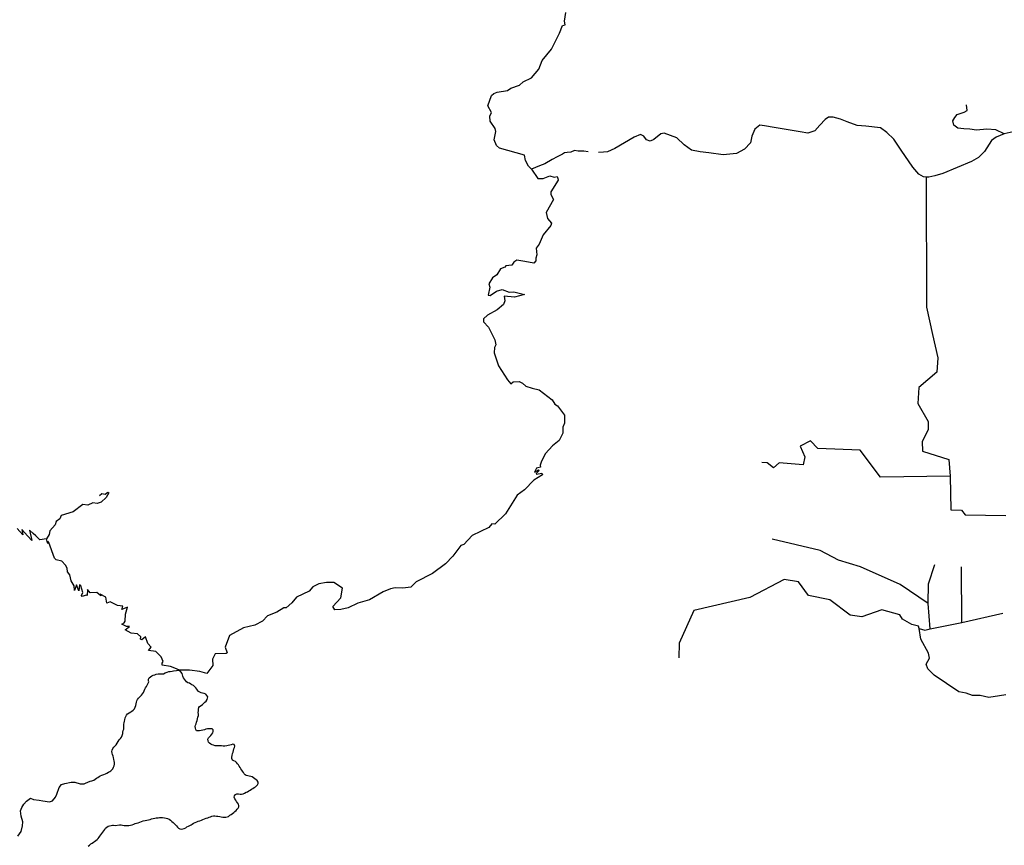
# Model space of a CAD drawing. Header units: millimetres. Extents: x 35 to 72953, y -43 to 70184.
# Tile 39 of 204: x 16755 to 21656, y 34723 to 38832. Entities that reach past the tile are written whole.
import ezdxf

# ---------------------------------------------------------------- set-up
doc = ezdxf.new("R2010")
doc.units = ezdxf.units.MM
doc.layers.add('roads_3', color=3, linetype='Continuous')

msp = doc.modelspace()

# ---------------------------------------------------------------- linework, layer by layer
at = {"layer": 'roads_3'}
for points in [[(19303, 38088.23), (19288.38, 38104.01), (19273.45, 38131.04), (19266.89, 38157.99), (19143.12, 38192.27), (19128.63, 38205.81), (19117.37, 38234.32), (19124.95, 38275.21), (19121.1, 38290.07), (19096.67, 38326.45), (19095, 38352.73), (19103.69, 38370.45), (19085.36, 38403.17), (19103.41, 38454.92), (19115.85, 38464.55), (19131.58, 38471.74), (19183.09, 38479.77), (19199.77, 38492.27), (19242.25, 38506.19), (19261.58, 38523.02), (19303.22, 38543.48), (19339.23, 38586.22), (19356.04, 38629.88), (19401.3, 38685.36), (19442.35, 38765.12), (19456.42, 38802.79), (19470.36, 38807.32), (19467.65, 38824.84), (19473.63, 38867.51)], [(21655.75, 38263.54), (21614.56, 38283.68), (21568.5, 38287.74), (21517.58, 38282.97), (21485.26, 38287.82), (21455.35, 38288.66), (21425.46, 38291.9), (21405.27, 38307.2), (21400.44, 38328.92), (21409.35, 38345.81), (21420.68, 38360.27), (21441.69, 38366.68), (21455.43, 38372.3), (21471.61, 38380.32), (21468.41, 38409.29)], [(21230.95, 38063.34), (21200.61, 38099.08), (21143.31, 38182.79), (21105.38, 38237.52), (21070.66, 38271.34), (21039.97, 38293.88), (20967.25, 38302), (20924.42, 38306.06), (20874.33, 38324.6), (20841.21, 38337.51), (20804.04, 38346.4), (20781.42, 38347.22), (20764.43, 38335.98), (20737.74, 38307.05), (20712.65, 38278.93), (20677.89, 38266.9), (20639.91, 38274.17), (20510.63, 38296.02), (20462.14, 38303.31), (20439.52, 38306.56), (20414.45, 38288.09), (20399.87, 38252.71), (20393.37, 38218.94), (20363.43, 38187.6), (20322.19, 38165.93), (20255.92, 38159.57), (20185.61, 38170.1), (20142.78, 38174.17), (20099.16, 38183.06), (20062.01, 38209.64), (20026.49, 38245.07), (19962.67, 38267.65), (19945.7, 38264.46), (19911.72, 38235.54), (19893.11, 38227.35), (19874.55, 38233.97), (19861.63, 38253.29), (19845.48, 38261.35), (19813.13, 38247.71), (19717.71, 38191.52), (19680.51, 38174.68), (19661.12, 38173.08), (19636.07, 38171.5)], [(21700.22, 38274.75), (21655.75, 38263.54), (21616.15, 38248.29), (21591.88, 38230.62), (21557.08, 38175.96), (21527.96, 38147.04), (21493.18, 38126.15), (21349.28, 38066.77), (21310.48, 38054.74), (21280.57, 38048.34), (21267.88, 38049.12), (21253.9, 38049.97), (21230.95, 38063.34)], [(19584.34, 38174.78), (19562.53, 38178.02), (19535.05, 38178.05), (19517.27, 38180.49), (19497.86, 38172.47), (19479.27, 38170.88), (19467.15, 38169.29), (19456.64, 38162.86), (19429.96, 38150.02), (19405.7, 38136.38), (19368.5, 38114.71), (19341.81, 38105.08), (19303, 38088.23)], [(19303, 38088.23), (19334.08, 38042.52), (19359.88, 38041.6), (19394.46, 38055.64), (19416.01, 38048.19), (19430.33, 38052.27), (19434.18, 38042.51), (19435.39, 38033.42), (19398.79, 37975.93), (19399.15, 37962.41), (19411.83, 37937.46), (19375.04, 37872.65), (19382.16, 37842.83), (19402, 37820.08), (19398.13, 37808.22), (19360.22, 37760.93), (19341.33, 37715.29), (19325.3, 37694.91), (19328.56, 37661.43), (19324.04, 37645.78), (19323.53, 37632.72), (19313.91, 37620.91), (19269.97, 37628.75), (19229.09, 37635.5), (19214.91, 37625.3), (19204.53, 37610.98), (19174.26, 37607.63), (19169.16, 37600.87), (19148.16, 37592.69), (19129.85, 37563.12), (19108.27, 37546.85), (19089.4, 37517.83), (19094.75, 37500.2), (19087.68, 37461.82), (19097.53, 37459.29), (19128.25, 37481.2), (19156.13, 37489.6), (19191, 37475.27), (19215.25, 37477.5), (19268.52, 37464.12), (19217.23, 37451.86), (19167.23, 37456.19), (19170.47, 37432.27), (19163.11, 37414.88), (19132.47, 37388.53), (19083.66, 37361.87), (19063.04, 37343.45), (19063.28, 37328.62), (19088.4, 37301.68), (19119.87, 37238.68), (19125.27, 37213.68), (19117.93, 37199.86), (19117.16, 37174.83), (19138.64, 37108.85), (19183.58, 37040.3), (19199.55, 37019.28), (19211.44, 37029.07), (19241.57, 37031.69), (19258.16, 37022.73), (19273.54, 37008.39), (19306.12, 36998.04), (19341.53, 36989.79), (19405.51, 36939.39), (19418.39, 36918.09), (19431.94, 36911.09), (19466.54, 36863.83), (19466.56, 36823.91), (19458.71, 36803.31), (19458.34, 36774.28), (19440.45, 36737.72), (19407.58, 36710.61), (19371.87, 36672.62), (19352.52, 36635.51), (19345.62, 36614.68), (19347.4, 36605.81), (19327.62, 36600.84), (19318.02, 36580.74), (19337.22, 36591.03), (19341.51, 36588.76), (19325.83, 36573.95), (19328.11, 36569.67), (19353.63, 36574.42), (19357.66, 36567.37), (19313.7, 36540.33), (19267.97, 36491.39), (19231.31, 36465.28), (19173.09, 36372.67), (19119.67, 36320.79), (19105.04, 36323.43), (19089.67, 36305.38), (19007.22, 36265.57), (18964.97, 36220.67), (18950.09, 36215.65), (18911.32, 36162.37), (18873.79, 36124.4), (18809.78, 36075.48), (18728.08, 36034.46), (18702.25, 36007.31), (18662.59, 36003.33), (18623.6, 36004.65), (18600.14, 35998.7), (18564.81, 35985), (18495.92, 35945.29), (18437.6, 35927.51), (18390.67, 35904.74), (18353.55, 35896.58), (18323.46, 35895.65), (18313.12, 35910.75), (18352.96, 35954.11), (18360.97, 36003.21), (18317.82, 36030.41), (18281.77, 36031.46), (18244.56, 36024.86), (18214.12, 36008.71), (18195.73, 35988.56), (18132.21, 35958.16), (18110.14, 35930.03), (18081.1, 35905.13), (18070.46, 35904.92), (18035.68, 35883.02), (17989.13, 35864.34), (17963.95, 35839.21), (17924.65, 35819.09), (17868.41, 35804.53), (17800.08, 35767.26), (17778.53, 35709.21), (17787.72, 35681.59), (17783.38, 35677.72), (17727.25, 35676.35), (17714.59, 35649.1), (17716.25, 35617.06), (17685.68, 35578.2), (17651.79, 35588.22), (17600.56, 35595.05), (17549.81, 35593.84)], [(21267.88, 38049.12), (21268.28, 37400.89), (21298.46, 37265.13), (21325.62, 37148.47), (21319.49, 37077.09), (21230.51, 37000.76), (21225.39, 36922.32), (21277.84, 36832.79), (21277.8, 36791.56), (21246.42, 36732.27), (21248.39, 36685.01), (21379.71, 36643.66), (21386.7, 36560.2), (21389.57, 36393.27), (21443.12, 36391.21), (21461.28, 36368.06), (21664.37, 36364.86)], [(21386.7, 36560.2), (21039.13, 36555.5), (20938.22, 36689.34), (20728.08, 36697.59), (20690.73, 36735.83), (20639.17, 36708.74), (20663.37, 36656.43), (20654.24, 36617.22), (20535.03, 36626.4), (20506.71, 36601.29), (20475.41, 36626.46), (20449.14, 36627.5)], [(17152.89, 36463.58), (17164.29, 36473.55), (17180.29, 36471.09), (17193.3, 36480.16), (17198.67, 36477.49), (17185.07, 36453.68), (17159.71, 36429.99), (17140.3, 36424.92), (17118.74, 36427.83), (17094.8, 36416.67), (17069.38, 36418.36), (17021.02, 36381.96), (16961.28, 36364.75), (16954.01, 36348.58), (16936.47, 36334.86), (16930.71, 36317.13), (16905.24, 36287.9), (16902.01, 36270.28), (16888.37, 36249), (16855.73, 36243.74), (16834.76, 36262.51), (16822.44, 36275.27), (16803.16, 36290.72), (16814.6, 36240.54), (16793.96, 36263.83), (16765.57, 36293.93), (16770.54, 36267.83), (16742.89, 36300.01)], [(17549.81, 35593.84), (17526.55, 35604.9), (17506.4, 35613.02), (17464.41, 35618.73), (17463.86, 35629.48), (17469.52, 35638.01), (17458.91, 35660.53), (17432.95, 35687.27), (17396.22, 35692.64), (17409.71, 35708.59), (17393.26, 35727.45), (17380.96, 35760.17), (17363.24, 35745.67), (17356.93, 35749.01), (17358.08, 35760.53), (17340.77, 35774.97), (17309.32, 35778.45), (17280.05, 35794.78), (17301.92, 35811.16), (17287.13, 35811.62), (17263.23, 35823.85), (17275.01, 35829.48), (17280.39, 35839.12), (17281.1, 35873.04), (17290.75, 35908.94), (17263.61, 35896.23), (17267.59, 35912.41), (17241.32, 35916.65), (17204.99, 35934.66), (17188.69, 35927.7), (17183.92, 35957.41), (17155.88, 35972.97), (17158.88, 35964.65), (17139.22, 35981.42), (17106.54, 35978.91), (17091.96, 35996.56), (17091.07, 35966.41), (17085.24, 35968.52), (17066.02, 35960.79), (17063.2, 35966.12), (17069.53, 35981.63), (17059.12, 36014.56), (17052.44, 36020), (17049.39, 35989.3), (17036.9, 36019.58), (17028.48, 35991.21), (17025.87, 36014.16), (17011.59, 36039.57), (17003.72, 36069.17), (16992.35, 36083.82), (16990.96, 36102.78), (16983.73, 36117.09), (16964.36, 36136.85), (16935.74, 36144.31), (16928.97, 36152.08), (16900.26, 36229.6), (16894.99, 36236.04), (16895.45, 36225.29), (16892.63, 36229.17), (16888.37, 36249)], [(21276.97, 35926.8), (21137.62, 36021.45), (20939.66, 36108.13), (20831.54, 36141.53), (20739.68, 36190.79), (20501.28, 36246.34)], [(21286.86, 35801.07), (21276.97, 35926.8), (21278.07, 36024.33), (21309.49, 36119.84)], [(21445.33, 35831.48), (21443.16, 36108.22)], [(21664.34, 35471.5), (21631.36, 35466.2), (21578.91, 35458.3), (21536.33, 35467.7), (21498.29, 35467.96), (21466.2, 35480.34), (21430.3, 35486.53), (21307.36, 35569.98), (21275.76, 35601.8), (21267.09, 35624.48), (21283.21, 35654.01), (21278.66, 35679.41), (21239.97, 35748.96), (21232.7, 35802.73), (21229.46, 35813.39), (21196.35, 35822.28), (21149.57, 35848.49), (21135.45, 35870.62), (21046.56, 35894.84), (20947.5, 35860.75), (20888.9, 35868.85), (20787.94, 35945.38), (20680.86, 35965.6), (20632.42, 36034.03), (20559.68, 36046.18), (20389.83, 35955.85), (20110.89, 35891.78), (20037.96, 35728.95), (20035.87, 35656.56)], [(21232.7, 35802.73), (21260.44, 35794.21), (21286.86, 35801.07), (21445.33, 35831.48), (21648.76, 35878.17)], [(16745.63, 34767.52), (16761.77, 34792), (16769.25, 34819.03), (16770.22, 34839.2), (16761.97, 34867.7), (16759.09, 34894.53), (16766.27, 34911.26), (16775.71, 34927.76), (16788.36, 34943.26), (16808.25, 34957.54), (16823.5, 34951.53), (16852.22, 34947.06), (16870.49, 34944.26), (16902.88, 34938.56), (16918.62, 34944.97), (16932.4, 34962.02), (16940.14, 34976.97), (16951.96, 35009.99), (16963.85, 35024.71), (16979.02, 35031.01), (17011.81, 35037.06), (17029.52, 35037.26), (17056.44, 35028.47), (17075.37, 35028), (17083.1, 35032.75), (17106.28, 35041.26), (17114.11, 35044.46), (17123.25, 35047.55), (17129.94, 35051.31), (17137.2, 35056.73), (17143.23, 35061.05), (17149.93, 35065.25), (17156.05, 35069.01), (17164.53, 35071.99), (17173.77, 35075.75), (17181.59, 35078.73), (17188.94, 35082.49), (17196.86, 35086.25), (17202.8, 35090.01), (17208.93, 35093.55), (17214.4, 35098.53), (17219.21, 35104.06), (17222.23, 35111.26), (17224.78, 35118.02), (17226.4, 35127.22), (17226.41, 35134.54), (17225.76, 35142.52), (17223.89, 35150.5), (17222.01, 35159.04), (17219.58, 35167.02), (17217.14, 35174.79), (17214.6, 35181.55), (17213.39, 35189.53), (17215.28, 35196.74), (17218.21, 35204.05), (17223.59, 35211.02), (17229.16, 35216.56), (17235.29, 35222.98), (17240.57, 35231.73), (17244.82, 35239.04), (17250.29, 35247.01), (17256.33, 35254.21), (17261.24, 35260.52), (17264.83, 35269.05), (17267.86, 35278.8), (17268.43, 35286.01), (17270.8, 35293.54), (17272.6, 35301.52), (17272.51, 35308.72), (17272.52, 35317.26), (17273.76, 35325.24), (17274.81, 35333.22), (17276.04, 35340.53), (17277.84, 35347.74), (17280.21, 35356.49), (17282.66, 35363.8), (17286.91, 35371), (17292.38, 35377.31), (17299.64, 35381.96), (17307.56, 35386.49), (17313.59, 35390.81), (17319.72, 35395.01), (17325.76, 35402.21), (17330.01, 35409.74), (17332.37, 35418.72), (17334.27, 35427.47), (17335.98, 35434.78), (17337.77, 35441.99), (17341.36, 35448.74), (17346.27, 35455.05), (17351.08, 35460.48), (17356.55, 35465.24), (17362.02, 35470.77), (17366.27, 35476.98), (17370.42, 35483.73), (17374.76, 35491.71), (17378.35, 35499.46), (17381.94, 35506.99), (17386.28, 35513.75), (17389.21, 35520.51), (17392.23, 35527.27), (17397.52, 35537.01), (17396.4, 35541.23), (17396.31, 35548.99), (17400, 35556.96), (17406.03, 35562.05), (17412.72, 35565.81), (17418.85, 35569.46), (17427.33, 35571.78), (17434.58, 35574.21), (17444.48, 35575.52), (17454.08, 35576.29), (17461.43, 35576.28), (17470.66, 35577.04), (17479.14, 35580.47), (17488.28, 35585), (17496.76, 35587.54), (17504.58, 35588.52), (17513.81, 35590.06), (17521.16, 35591.72), (17549.81, 35593.84)], [(17095.48, 34718.26), (17102.74, 34723.79), (17108.87, 34729.55), (17114.9, 34732.98), (17121.6, 34737.96), (17127.73, 34742.27), (17134.32, 34746.03), (17139.79, 34751.45), (17145.36, 34756.55), (17150.08, 34762.53), (17154.32, 34768.51), (17159.23, 34775.26), (17163.48, 34781.46), (17168.95, 34788.22), (17173.76, 34794.97), (17178.01, 34801.06), (17182.82, 34807.71), (17188.29, 34813.24), (17194.99, 34817.55), (17202.24, 34819.54), (17209.59, 34821.3), (17216.94, 34822.51), (17221.74, 34822.51), (17230.31, 34822.05), (17252.26, 34824.46), (17259.52, 34824.01), (17267.42, 34822.22), (17274.86, 34821.55), (17282.12, 34820.54), (17289.46, 34820.97), (17297.94, 34821.74), (17307.08, 34823.5), (17314.34, 34825.48), (17322.35, 34828.02), (17329.6, 34830.56), (17336.2, 34832.77), (17344.21, 34835.31), (17352.78, 34837.74), (17361.83, 34841.49), (17369.74, 34844.03), (17378.88, 34846.46), (17388.59, 34848.22), (17396.5, 34850.2), (17403.85, 34851.97), (17411.11, 34854.06), (17419.02, 34855.72), (17427.59, 34857.48), (17434.94, 34859.02), (17443.42, 34860.01), (17450.77, 34861.55), (17458.59, 34861.98), (17465.94, 34861.53), (17475.73, 34859.74), (17483.64, 34857.29), (17490.89, 34855.51), (17498.23, 34853.06), (17505.57, 34848.73), (17512.91, 34841.51), (17518.46, 34835.52), (17524.01, 34830.52), (17529.56, 34825.75), (17535.58, 34820.31), (17540.56, 34813.54), (17546.02, 34808.77), (17552.7, 34805.54), (17560.05, 34803.21), (17567.3, 34804.53), (17573.99, 34806.96), (17581.34, 34810.49), (17587.47, 34814.26), (17594.73, 34818.01), (17601.42, 34821.77), (17608.11, 34824.76), (17614.24, 34828.52), (17620.27, 34832.28), (17628.76, 34836.48), (17636.77, 34839.46), (17643.36, 34842.56), (17651.28, 34844.99), (17659.76, 34848.3), (17666.54, 34851.28), (17675.03, 34854.27), (17682.38, 34857.47), (17690.86, 34860.01), (17697.55, 34862.55), (17704.24, 34864.76), (17711.49, 34867.3), (17718.84, 34869.28), (17726.76, 34869.72), (17734.01, 34868.49), (17741.92, 34868.03), (17750.49, 34866.25), (17758.4, 34864.47), (17765.74, 34863.24), (17773.75, 34863.23), (17781, 34863.22), (17788.35, 34864.54), (17795.04, 34866.97), (17801.64, 34872.06), (17808.33, 34876.26), (17814.46, 34881.24), (17820.49, 34885.56), (17825.96, 34890.98), (17832, 34896.52), (17837.47, 34902.05), (17842.38, 34907.48), (17845.3, 34914.23), (17846.54, 34921.55), (17843.44, 34928.31), (17838.55, 34934.97), (17834.22, 34940.96), (17830.56, 34947.73), (17826.24, 34954.5), (17823.23, 34961.7), (17823.71, 34969.02), (17829.84, 34975.22), (17836.53, 34978.98), (17844.45, 34978.97), (17851.7, 34977.74), (17859.04, 34977.73), (17867.05, 34979.05), (17873.74, 34981.48), (17881.66, 34986.46), (17888.82, 34989.55), (17894.95, 34993.76), (17902.21, 34997.96), (17908.9, 35001.72), (17915.59, 35006.03), (17921.72, 35009.8), (17928.32, 35013.56), (17933.88, 35018.54), (17939.35, 35023.3), (17941.71, 35030.05), (17941.72, 35037.26), (17936.74, 35044.8), (17931.28, 35049.47), (17925.07, 35054.46), (17918.39, 35059.24), (17912.37, 35063.46), (17904.93, 35066.02), (17897.59, 35067.02), (17890.34, 35067.81), (17882.99, 35069.48), (17876.97, 35073.81), (17871.99, 35079.25), (17868.32, 35085.24), (17863.99, 35091.23), (17860.33, 35097.56), (17856.01, 35103.55), (17852.91, 35110.31), (17848.02, 35116.97), (17844.45, 35122.96), (17839.56, 35129.06), (17834.66, 35134.5), (17828.46, 35140.05), (17821.11, 35143.05), (17815, 35147.27), (17811.33, 35154.04), (17811.34, 35162.02), (17813.14, 35170.55), (17814.85, 35178.98), (17817.21, 35186.95), (17819.77, 35194.27), (17821.47, 35202.25), (17824.5, 35209), (17825.73, 35216.98), (17823.2, 35224.3), (17815.95, 35225.53), (17807.94, 35223.55), (17800.78, 35221.01), (17793.33, 35219.24), (17785.42, 35217.48), (17776.38, 35216.72), (17768.47, 35216.73), (17759.24, 35217.29), (17751.32, 35217.3), (17743.41, 35217.31), (17735.5, 35217.21), (17727.5, 35218.55), (17719.59, 35220.78), (17712.34, 35223.23), (17705.66, 35226.23), (17700.1, 35231), (17695.21, 35236.55), (17692.77, 35243.21), (17692.03, 35251.3), (17695.15, 35258.06), (17700.52, 35263.48), (17705.99, 35269.02), (17710.81, 35275.77), (17715.71, 35282.53), (17718.08, 35289.29), (17717.99, 35297.05), (17712.54, 35302.04), (17704.63, 35303.27), (17696.71, 35303.06), (17689.46, 35302.51), (17682.11, 35300.53), (17674.2, 35297.99), (17666.28, 35296.23), (17658.94, 35294.46), (17649.23, 35292.48), (17641.88, 35292.05), (17634.63, 35293.05), (17630.97, 35299.27), (17629.66, 35306.47), (17629.01, 35313.79), (17630.81, 35321.21), (17633.27, 35327.97), (17635.63, 35335.73), (17638, 35343.26), (17639.8, 35351.8), (17642.26, 35360.99), (17644.62, 35368.31), (17644.63, 35375.51), (17643.89, 35383.49), (17644.56, 35392.03), (17645.14, 35400.01), (17646.84, 35408.54), (17650.52, 35414.52), (17657.78, 35419.5), (17664.48, 35424.48), (17671.74, 35430.46), (17677.2, 35435.55), (17682.58, 35440.53), (17688.15, 35448.5), (17690.51, 35455.04), (17691.09, 35462.46), (17686.85, 35468.46), (17680.74, 35475.23), (17673.31, 35478.23), (17665.4, 35479.46), (17658.15, 35481.24), (17651.46, 35484.8), (17645.25, 35489.02), (17640.36, 35494.46), (17636.13, 35500.78), (17631.24, 35506), (17626.26, 35511.54), (17619.48, 35517.76), (17612.24, 35521.21), (17606.12, 35525.54), (17599.44, 35529.21), (17592, 35532.21), (17585.89, 35536.98), (17580.43, 35543.31), (17574.88, 35549.74), (17570, 35556.51), (17567.56, 35564.05), (17565.78, 35571.26), (17564.47, 35578.47), (17549.81, 35593.84)]]:
    msp.add_lwpolyline(points, dxfattribs=at)

doc.saveas('drawing.dxf')
